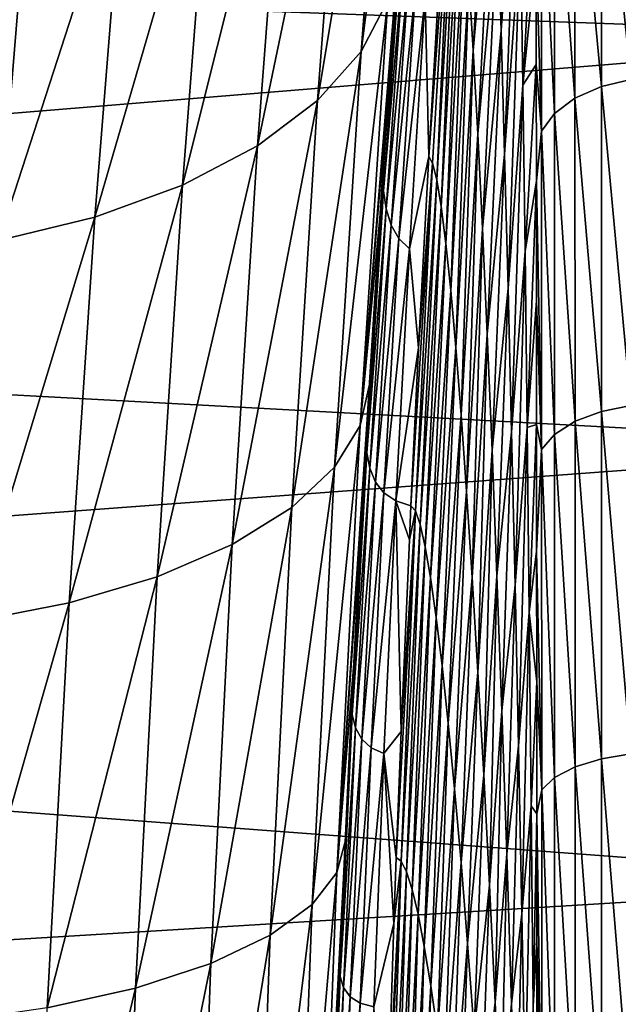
# Model space of a CAD drawing. Header units: metres. Extents: x -82 to 67, y -109 to 109.
# Tile 153 of 216: x 59.47 to 62.87, y 5.75 to 11.34. Entities that reach past the tile are written whole.
import ezdxf

# ---------------------------------------------------------------- set-up
doc = ezdxf.new("R2010")
doc.units = ezdxf.units.M
doc.layers.add('solid_21_382_010_XXX', color=7, linetype='CONTINUOUS')

msp = doc.modelspace()

# ---------------------------------------------------------------- linework, layer by layer
at = {"layer": 'solid_21_382_010_XXX'}
for points in [[(61.409832, 11.160339, -68.822342), (61.579132, 13.376836, -67.312866), (61.736725, 13.714291, -67.779297)], [(61.561279, 11.449682, -69.3265), (61.409832, 11.160339, -68.822342), (61.736725, 13.714291, -67.779297)], [(47.04525, 11.891425, -28.996847), (64.780266, 11.246167, -28.534405), (64.782097, 13.385113, -30.210318)], [(61.163223, 10.881344, -68.323868), (61.328053, 13.051493, -66.851952), (61.579132, 13.376836, -67.312866)], [(61.409832, 11.160339, -68.822342), (61.163223, 10.881344, -68.323868), (61.579132, 13.376836, -67.312866)], [(62.291557, 13.405113, -116.745895), (62.20496, 11.280095, -116.870979), (62.185287, 11.920004, -115.649246)], [(62.291557, 13.405113, -116.745895), (62.303757, 12.662829, -117.956505), (62.20496, 11.280095, -116.870979)], [(60.822304, 10.624499, -67.850998), (60.984821, 12.751748, -66.41465), (61.328053, 13.051493, -66.851952)], [(61.163223, 10.881344, -68.323868), (60.822304, 10.624499, -67.850998), (61.328053, 13.051493, -66.851952)], [(62.14732, 12.999464, -113.093758), (62.046139, 11.165317, -112.507179), (62.021091, 11.569238, -111.142616)], [(62.14732, 12.999464, -113.093758), (62.166023, 12.494209, -114.388016), (62.046139, 11.165317, -112.507179)], [(60.39539, 10.40102, -67.423561), (60.557968, 12.490375, -66.018906), (60.984821, 12.751748, -66.41465)], [(60.822304, 10.624499, -67.850998), (60.39539, 10.40102, -67.423561), (60.984821, 12.751748, -66.41465)], [(62.774776, 12.656363, -121.230652), (62.942364, 12.700184, -121.275795), (62.942379, 11.000178, -122.746246)], [(62.303757, 12.662829, -117.956505), (62.224899, 10.577731, -118.046715), (62.20496, 11.280095, -116.870979)], [(62.303757, 12.662829, -117.956505), (62.316093, 11.849728, -119.112518), (62.224899, 10.577731, -118.046715)], [(62.624008, 12.581458, -121.153343), (62.774776, 12.656363, -121.230652), (62.774933, 10.961378, -122.696259)], [(62.774933, 10.961378, -122.696259), (62.774776, 12.656363, -121.230652), (62.942379, 11.000178, -122.746246)], [(62.506771, 12.481716, -121.050308), (62.624008, 12.581458, -121.153343), (62.624401, 10.895243, -122.610901)], [(62.624401, 10.895243, -122.610901), (62.624008, 12.581458, -121.153343), (62.774933, 10.961378, -122.696259)], [(59.897823, 10.220036, -67.058777), (60.062729, 12.277752, -65.680229), (60.557968, 12.490375, -66.018906)], [(60.39539, 10.40102, -67.423561), (59.897823, 10.220036, -67.058777), (60.557968, 12.490375, -66.018906)], [(61.93277, 12.480927, -105.592278), (61.794212, 10.56422, -103.534279), (61.858543, 11.660259, -103.901665)], [(61.93277, 12.480927, -105.592278), (61.816216, 10.525971, -104.840004), (61.794212, 10.56422, -103.534279)], [(61.93277, 12.480927, -105.592278), (61.839787, 10.431073, -106.161331), (61.816216, 10.525971, -104.840004)], [(61.93277, 12.480927, -105.592278), (61.952908, 12.358556, -106.978867), (61.839787, 10.431073, -106.161331)], [(62.166023, 12.494209, -114.388016), (62.07214, 10.692821, -113.847824), (62.046139, 11.165317, -112.507179)], [(62.166023, 12.494209, -114.388016), (62.185287, 11.920004, -115.649246), (62.07214, 10.692821, -113.847824)], [(62.507481, 10.807293, -122.497299), (62.433075, 12.368336, -120.933121), (62.506771, 12.481716, -121.050308)], [(62.507481, 10.807293, -122.497299), (62.506771, 12.481716, -121.050308), (62.624401, 10.895243, -122.610901)], [(61.952908, 12.358556, -106.978867), (61.864853, 10.279212, -107.49189), (61.839787, 10.431073, -106.161331)], [(61.952908, 12.358556, -106.978867), (61.974396, 12.165855, -108.371056), (61.864853, 10.279212, -107.49189)], [(62.433075, 12.368336, -120.933121), (62.434147, 10.707401, -122.368217), (62.404243, 11.725559, -121.307472)], [(62.507481, 10.807293, -122.497299), (62.434147, 10.707401, -122.368217), (62.433075, 12.368336, -120.933121)], [(62.40366, 12.34003, -120.732315), (62.328472, 10.969539, -120.207344), (62.316093, 11.849728, -119.112518)], [(62.40366, 12.34003, -120.732315), (62.404243, 11.725559, -121.307472), (62.328472, 10.969539, -120.207344)], [(59.350212, 10.087381, -66.768951), (59.519276, 12.120537, -65.40976), (60.062729, 12.277752, -65.680229)], [(59.897823, 10.220036, -67.058777), (59.350212, 10.087381, -66.768951), (60.062729, 12.277752, -65.680229)], [(61.974396, 12.165855, -108.371056), (61.891331, 10.070065, -108.82531), (61.864853, 10.279212, -107.49189)], [(61.974396, 12.165855, -108.371056), (61.99715, 11.902768, -109.761436), (61.891331, 10.070065, -108.82531)], [(58.775681, 10.00502, -66.560226), (58.950104, 12.021015, -65.213074), (59.519276, 12.120537, -65.40976)], [(59.350212, 10.087381, -66.768951), (58.775681, 10.00502, -66.560226), (59.519276, 12.120537, -65.40976)], [(61.641689, 11.980124, -73.879532), (61.534321, 10.480576, -73.95858), (61.624016, 11.748688, -69.811584)], [(61.643402, 11.855192, -78.761269), (61.534321, 10.480576, -73.95858), (61.641689, 11.980124, -73.879532)], [(62.185287, 11.920004, -115.649246), (62.0989, 10.154978, -115.157333), (62.07214, 10.692821, -113.847824)], [(62.185287, 11.920004, -115.649246), (62.20496, 11.280095, -116.870979), (62.0989, 10.154978, -115.157333)], [(47.04525, 11.891425, -28.996847), (47.667767, 9.845784, -27.64216), (64.780266, 11.246167, -28.534405)], [(61.536301, 10.368702, -78.744698), (61.534321, 10.480576, -73.95858), (61.643402, 11.855192, -78.761269)], [(61.536301, 10.368702, -78.744698), (61.643402, 11.855192, -78.761269), (61.656822, 11.739789, -83.656097)], [(61.99715, 11.902768, -109.761436), (61.919144, 9.803313, -110.15522), (61.891331, 10.070065, -108.82531)], [(61.99715, 11.902768, -109.761436), (62.021091, 11.569238, -111.142616), (61.919144, 9.803313, -110.15522)], [(62.316093, 11.849728, -119.112518), (62.244961, 9.816162, -119.169975), (62.224899, 10.577731, -118.046715)], [(62.316093, 11.849728, -119.112518), (62.328472, 10.969539, -120.207344), (62.244961, 9.816162, -119.169975)], [(61.404095, 9.036632, -70.622551), (61.561279, 11.449682, -69.3265), (61.624016, 11.748688, -69.811584)], [(61.404095, 9.036632, -70.622551), (61.624016, 11.748688, -69.811584), (61.585934, 11.218217, -70.126686)], [(61.534321, 10.480576, -73.95858), (61.585934, 11.218217, -70.126686), (61.624016, 11.748688, -69.811584)], [(61.536301, 10.368702, -78.744698), (61.656822, 11.739789, -83.656097), (61.551647, 10.26686, -83.544617)], [(61.551647, 10.26686, -83.544617), (61.656822, 11.739789, -83.656097), (61.68222, 11.632777, -88.587563)], [(62.404243, 11.725559, -121.307472), (62.404808, 11.086641, -121.856567), (62.328472, 10.969539, -120.207344)], [(62.434147, 10.707401, -122.368217), (62.404808, 11.086641, -121.856567), (62.404243, 11.725559, -121.307472)], [(61.551647, 10.26686, -83.544617), (61.68222, 11.632777, -88.587563), (61.580734, 10.174676, -88.383385)], [(61.580734, 10.174676, -88.383385), (61.68222, 11.632777, -88.587563), (61.72057, 11.540323, -93.579338)], [(61.773613, 11.464519, -98.657402), (61.858543, 11.660259, -103.901665), (61.794212, 10.56422, -103.534279)], [(61.580734, 10.174676, -88.383385), (61.72057, 11.540323, -93.579338), (61.624542, 10.09828, -93.286034)], [(61.624542, 10.09828, -93.286034), (61.72057, 11.540323, -93.579338), (61.773613, 11.464519, -98.657402)], [(62.021091, 11.569238, -111.142616), (61.948204, 9.478667, -111.475235), (61.919144, 9.803313, -110.15522)], [(62.021091, 11.569238, -111.142616), (62.046139, 11.165317, -112.507179), (61.948204, 9.478667, -111.475235)], [(61.624542, 10.09828, -93.286034), (61.773613, 11.464519, -98.657402), (61.684826, 10.039353, -98.279755)], [(61.684826, 10.039353, -98.279755), (61.773613, 11.464519, -98.657402), (61.794212, 10.56422, -103.534279)], [(61.258804, 8.799313, -70.085991), (61.409832, 11.160339, -68.822342), (61.561279, 11.449682, -69.3265)], [(61.404095, 9.036632, -70.622551), (61.258804, 8.799313, -70.085991), (61.561279, 11.449682, -69.3265)], [(47.667767, 9.845784, -27.64216), (64.778877, 8.920679, -27.128502), (64.780266, 11.246167, -28.534405)], [(62.20496, 11.280095, -116.870979), (62.126213, 9.555055, -116.428497), (62.0989, 10.154978, -115.157333)], [(62.20496, 11.280095, -116.870979), (62.224899, 10.577731, -118.046715), (62.126213, 9.555055, -116.428497)], [(61.520477, 10.254211, -70.658478), (61.404095, 9.036632, -70.622551), (61.585934, 11.218217, -70.126686)], [(61.534321, 10.480576, -73.95858), (61.520477, 10.254211, -70.658478), (61.585934, 11.218217, -70.126686)], [(61.016705, 8.5704, -69.555069), (61.163223, 10.881344, -68.323868), (61.409832, 11.160339, -68.822342)], [(61.258804, 8.799313, -70.085991), (61.016705, 8.5704, -69.555069), (61.409832, 11.160339, -68.822342)], [(62.046139, 11.165317, -112.507179), (61.978378, 9.09709, -112.778999), (61.948204, 9.478667, -111.475235)], [(62.046139, 11.165317, -112.507179), (62.07214, 10.692821, -113.847824), (61.978378, 9.09709, -112.778999)], [(62.404808, 11.086641, -121.856567), (62.340794, 10.026386, -121.234901), (62.328472, 10.969539, -120.207344)], [(62.404808, 11.086641, -121.856567), (62.405346, 10.425019, -122.378197), (62.340794, 10.026386, -121.234901)], [(62.434147, 10.707401, -122.368217), (62.405346, 10.425019, -122.378197), (62.404808, 11.086641, -121.856567)], [(62.328472, 10.969539, -120.207344), (62.264999, 8.998821, -120.234543), (62.244961, 9.816162, -119.169975)], [(62.328472, 10.969539, -120.207344), (62.340794, 10.026386, -121.234901), (62.264999, 8.998821, -120.234543)], [(62.624401, 10.895243, -122.610901), (62.774933, 10.961378, -122.696259), (62.775066, 9.116738, -123.967461)], [(62.774933, 10.961378, -122.696259), (62.942379, 11.000178, -122.746246), (62.942394, 9.150009, -124.02166)], [(62.775066, 9.116738, -123.967461), (62.774933, 10.961378, -122.696259), (62.942394, 9.150009, -124.02166)], [(60.678143, 8.359767, -69.051369), (60.822304, 10.624499, -67.850998), (61.163223, 10.881344, -68.323868)], [(61.016705, 8.5704, -69.555069), (60.678143, 8.359767, -69.051369), (61.163223, 10.881344, -68.323868)], [(62.507481, 10.807293, -122.497299), (62.624401, 10.895243, -122.610901), (62.624741, 9.060163, -123.875153)], [(62.624741, 9.060163, -123.875153), (62.624401, 10.895243, -122.610901), (62.775066, 9.116738, -123.967461)], [(62.508087, 8.985011, -123.752457), (62.434147, 10.707401, -122.368217), (62.507481, 10.807293, -122.497299)], [(62.508087, 8.985011, -123.752457), (62.507481, 10.807293, -122.497299), (62.624741, 9.060163, -123.875153)], [(62.07214, 10.692821, -113.847824), (62.009472, 8.661121, -114.06015), (61.978378, 9.09709, -112.778999)], [(62.07214, 10.692821, -113.847824), (62.0989, 10.154978, -115.157333), (62.009472, 8.661121, -114.06015)], [(62.434147, 10.707401, -122.368217), (62.435059, 8.899714, -123.613136), (62.405346, 10.425019, -122.378197)], [(62.508087, 8.985011, -123.752457), (62.435059, 8.899714, -123.613136), (62.434147, 10.707401, -122.368217)], [(60.251194, 8.176832, -68.596481), (60.39539, 10.40102, -67.423561), (60.822304, 10.624499, -67.850998)], [(60.678143, 8.359767, -69.051369), (60.251194, 8.176832, -68.596481), (60.822304, 10.624499, -67.850998)], [(62.224899, 10.577731, -118.046715), (62.153877, 8.896318, -117.654091), (62.126213, 9.555055, -116.428497)], [(62.224899, 10.577731, -118.046715), (62.244961, 9.816162, -119.169975), (62.153877, 8.896318, -117.654091)], [(61.684826, 10.039353, -98.279755), (61.794212, 10.56422, -103.534279), (61.73624, 9.476597, -103.203201)], [(61.816216, 10.525971, -104.840004), (61.692818, 8.58055, -102.955215), (61.73624, 9.476597, -103.203201)], [(61.816216, 10.525971, -104.840004), (61.718292, 8.551805, -104.249809), (61.692818, 8.58055, -102.955215)], [(61.816216, 10.525971, -104.840004), (61.839787, 10.431073, -106.161331), (61.718292, 8.551805, -104.249809)], [(61.816216, 10.525971, -104.840004), (61.73624, 9.476597, -103.203201), (61.794212, 10.56422, -103.534279)], [(61.534321, 10.480576, -73.95858), (61.439583, 8.980465, -74.02729), (61.520477, 10.254211, -70.658478)], [(61.536301, 10.368702, -78.744698), (61.439583, 8.980465, -74.02729), (61.534321, 10.480576, -73.95858)], [(59.751308, 8.029276, -68.209183), (59.897823, 10.220036, -67.058777), (60.39539, 10.40102, -67.423561)], [(60.251194, 8.176832, -68.596481), (59.751308, 8.029276, -68.209183), (60.39539, 10.40102, -67.423561)], [(61.839787, 10.431073, -106.161331), (61.74551, 8.474386, -105.561768), (61.718292, 8.551805, -104.249809)], [(61.839787, 10.431073, -106.161331), (61.864853, 10.279212, -107.49189), (61.74551, 8.474386, -105.561768)], [(62.405346, 10.425019, -122.378197), (62.352962, 9.02587, -122.190956), (62.340794, 10.026386, -121.234901)], [(62.405346, 10.425019, -122.378197), (62.405849, 9.743351, -122.870392), (62.352962, 9.02587, -122.190956)], [(62.435059, 8.899714, -123.613136), (62.405849, 9.743351, -122.870392), (62.405346, 10.425019, -122.378197)], [(61.441811, 8.881856, -78.7332), (61.439583, 8.980465, -74.02729), (61.536301, 10.368702, -78.744698)], [(61.441811, 8.881856, -78.7332), (61.536301, 10.368702, -78.744698), (61.551647, 10.26686, -83.544617)], [(61.520477, 10.254211, -70.658478), (61.458675, 9.269203, -71.148605), (61.404095, 9.036632, -70.622551)], [(61.439583, 8.980465, -74.02729), (61.458675, 9.269203, -71.148605), (61.520477, 10.254211, -70.658478)], [(61.441811, 8.881856, -78.7332), (61.551647, 10.26686, -83.544617), (61.458897, 8.793391, -83.453102)], [(61.458897, 8.793391, -83.453102), (61.551647, 10.26686, -83.544617), (61.580734, 10.174676, -88.383385)], [(61.864853, 10.279212, -107.49189), (61.77441, 8.348088, -106.88517), (61.74551, 8.474386, -105.561768)], [(61.864853, 10.279212, -107.49189), (61.891331, 10.070065, -108.82531), (61.77441, 8.348088, -106.88517)], [(59.199512, 7.922002, -67.902924), (59.350212, 10.087381, -66.768951), (59.897823, 10.220036, -67.058777)], [(59.751308, 8.029276, -68.209183), (59.199512, 7.922002, -67.902924), (59.897823, 10.220036, -67.058777)], [(61.458897, 8.793391, -83.453102), (61.580734, 10.174676, -88.383385), (61.491302, 8.7153, -88.212471)], [(61.491302, 8.7153, -88.212471), (61.580734, 10.174676, -88.383385), (61.624542, 10.09828, -93.286034)], [(62.0989, 10.154978, -115.157333), (62.041271, 8.173401, -115.312325), (62.009472, 8.661121, -114.06015)], [(62.0989, 10.154978, -115.157333), (62.126213, 9.555055, -116.428497), (62.041271, 8.173401, -115.312325)], [(61.491302, 8.7153, -88.212471), (61.624542, 10.09828, -93.286034), (61.53997, 8.653516, -93.03672)], [(61.53997, 8.653516, -93.03672), (61.624542, 10.09828, -93.286034), (61.684826, 10.039353, -98.279755)], [(61.891331, 10.070065, -108.82531), (61.804905, 8.172394, -108.213997), (61.77441, 8.348088, -106.88517)], [(61.891331, 10.070065, -108.82531), (61.919144, 9.803313, -110.15522), (61.804905, 8.172394, -108.213997)], [(61.53997, 8.653516, -93.03672), (61.684826, 10.039353, -98.279755), (61.606628, 8.609353, -97.953224)], [(61.606628, 8.609353, -97.953224), (61.684826, 10.039353, -98.279755), (61.73624, 9.476597, -103.203201)], [(62.340794, 10.026386, -121.234901), (62.284882, 8.130545, -121.236107), (62.264999, 8.998821, -120.234543)], [(62.340794, 10.026386, -121.234901), (62.352962, 9.02587, -122.190956), (62.284882, 8.130545, -121.236107)], [(47.667767, 9.845784, -27.64216), (48.179611, 7.691308, -26.530161), (64.778877, 8.920679, -27.128502)], [(61.919144, 9.803313, -110.15522), (61.836903, 7.946788, -109.542252), (61.804905, 8.172394, -108.213997)], [(61.919144, 9.803313, -110.15522), (61.948204, 9.478667, -111.475235), (61.836903, 7.946788, -109.542252)], [(62.244961, 9.816162, -119.169975), (62.181694, 8.182039, -118.826904), (62.153877, 8.896318, -117.654091)], [(62.244961, 9.816162, -119.169975), (62.264999, 8.998821, -120.234543), (62.181694, 8.182039, -118.826904)], [(62.405849, 9.743351, -122.870392), (62.406303, 9.042965, -123.332321), (62.352962, 9.02587, -122.190956)], [(62.435059, 8.899714, -123.613136), (62.406303, 9.042965, -123.332321), (62.405849, 9.743351, -122.870392)], [(62.126213, 9.555055, -116.428497), (62.073582, 7.636571, -116.529182), (62.041271, 8.173401, -115.312325)], [(62.126213, 9.555055, -116.428497), (62.153877, 8.896318, -117.654091), (62.073582, 7.636571, -116.529182)], [(61.606628, 8.609353, -97.953224), (61.73624, 9.476597, -103.203201), (61.692818, 8.58055, -102.955215)], [(61.948204, 9.478667, -111.475235), (61.870323, 7.670807, -110.863907), (61.836903, 7.946788, -109.542252)], [(61.948204, 9.478667, -111.475235), (61.978378, 9.09709, -112.778999), (61.870323, 7.670807, -110.863907)], [(61.271999, 6.498631, -71.644875), (61.404095, 9.036632, -70.622551), (61.458675, 9.269203, -71.148605)], [(61.271999, 6.498631, -71.644875), (61.458675, 9.269203, -71.148605), (61.429413, 8.771344, -71.376137)], [(61.439583, 8.980465, -74.02729), (61.429413, 8.771344, -71.376137), (61.458675, 9.269203, -71.148605)], [(62.624741, 9.060163, -123.875153), (62.775066, 9.116738, -123.967461), (62.775177, 7.144543, -125.030106)], [(62.775066, 9.116738, -123.967461), (62.942394, 9.150009, -124.02166), (62.942406, 7.171782, -125.087852)], [(62.775177, 7.144543, -125.030106), (62.775066, 9.116738, -123.967461), (62.942406, 7.171782, -125.087852)], [(61.978378, 9.09709, -112.778999), (61.905018, 7.345312, -112.17292), (61.870323, 7.670807, -110.863907)], [(61.978378, 9.09709, -112.778999), (62.009472, 8.661121, -114.06015), (61.905018, 7.345312, -112.17292)], [(62.508087, 8.985011, -123.752457), (62.624741, 9.060163, -123.875153), (62.625015, 7.098313, -124.931953)], [(62.625015, 7.098313, -124.931953), (62.624741, 9.060163, -123.875153), (62.775177, 7.144543, -125.030106)], [(61.131596, 6.317234, -71.082558), (61.258804, 8.799313, -70.085991), (61.404095, 9.036632, -70.622551)], [(61.271999, 6.498631, -71.644875), (61.131596, 6.317234, -71.082558), (61.404095, 9.036632, -70.622551)], [(62.352962, 9.02587, -122.190956), (62.30447, 7.216796, -122.171227), (62.284882, 8.130545, -121.236107)], [(62.352962, 9.02587, -122.190956), (62.364899, 7.973938, -123.071739), (62.30447, 7.216796, -122.171227)], [(62.406303, 9.042965, -123.332321), (62.364899, 7.973938, -123.071739), (62.352962, 9.02587, -122.190956)], [(62.406303, 9.042965, -123.332321), (62.406712, 8.322291, -123.764908), (62.364899, 7.973938, -123.071739)], [(62.435059, 8.899714, -123.613136), (62.406712, 8.322291, -123.764908), (62.406303, 9.042965, -123.332321)], [(61.439583, 8.980465, -74.02729), (61.357483, 7.479793, -74.085655), (61.429413, 8.771344, -71.376137)], [(61.441811, 8.881856, -78.7332), (61.357483, 7.479793, -74.085655), (61.439583, 8.980465, -74.02729)], [(62.264999, 8.998821, -120.234543), (62.209461, 7.416144, -119.940681), (62.181694, 8.182039, -118.826904)], [(62.264999, 8.998821, -120.234543), (62.284882, 8.130545, -121.236107), (62.209461, 7.416144, -119.940681)], [(62.508583, 7.036958, -124.801605), (62.435059, 8.899714, -123.613136), (62.508087, 8.985011, -123.752457)], [(62.508583, 7.036958, -124.801605), (62.508087, 8.985011, -123.752457), (62.625015, 7.098313, -124.931953)], [(48.179611, 7.691308, -26.530161), (64.777962, 6.442694, -26.013212), (64.778877, 8.920679, -27.128502)], [(62.153877, 8.896318, -117.654091), (62.10619, 7.053272, -117.704353), (62.073582, 7.636571, -116.529182)], [(62.153877, 8.896318, -117.654091), (62.181694, 8.182039, -118.826904), (62.10619, 7.053272, -117.704353)], [(62.435059, 8.899714, -123.613136), (62.435806, 6.96736, -124.653694), (62.406712, 8.322291, -123.764908)], [(62.508583, 7.036958, -124.801605), (62.435806, 6.96736, -124.653694), (62.435059, 8.899714, -123.613136)], [(61.359928, 7.394655, -78.726791), (61.357483, 7.479793, -74.085655), (61.441811, 8.881856, -78.7332)], [(61.359928, 7.394655, -78.726791), (61.441811, 8.881856, -78.7332), (61.458897, 8.793391, -83.453102)], [(60.893089, 6.142236, -70.525887), (61.016705, 8.5704, -69.555069), (61.258804, 8.799313, -70.085991)], [(61.131596, 6.317234, -71.082558), (60.893089, 6.142236, -70.525887), (61.258804, 8.799313, -70.085991)], [(61.359928, 7.394655, -78.726791), (61.458897, 8.793391, -83.453102), (61.378574, 7.319383, -83.381546)], [(61.378574, 7.319383, -83.381546), (61.458897, 8.793391, -83.453102), (61.491302, 8.7153, -88.212471)], [(61.372559, 7.730276, -71.809906), (61.271999, 6.498631, -71.644875), (61.429413, 8.771344, -71.376137)], [(61.357483, 7.479793, -74.085655), (61.372559, 7.730276, -71.809906), (61.429413, 8.771344, -71.376137)], [(61.378574, 7.319383, -83.381546), (61.491302, 8.7153, -88.212471), (61.413918, 7.254649, -88.074821)], [(61.413918, 7.254649, -88.074821), (61.491302, 8.7153, -88.212471), (61.53997, 8.653516, -93.03672)], [(61.413918, 7.254649, -88.074821), (61.53997, 8.653516, -93.03672), (61.466854, 7.206031, -92.831398)], [(61.466854, 7.206031, -92.831398), (61.53997, 8.653516, -93.03672), (61.606628, 8.609353, -97.953224)], [(62.009472, 8.661121, -114.06015), (61.940765, 6.97259, -113.463181), (61.905018, 7.345312, -112.17292)], [(62.009472, 8.661121, -114.06015), (62.041271, 8.173401, -115.312325), (61.940765, 6.97259, -113.463181)], [(60.556419, 5.981301, -69.997787), (60.678143, 8.359767, -69.051369), (61.016705, 8.5704, -69.555069)], [(60.893089, 6.142236, -70.525887), (60.556419, 5.981301, -69.997787), (61.016705, 8.5704, -69.555069)], [(61.466854, 7.206031, -92.831398), (61.606628, 8.609353, -97.953224), (61.539021, 7.174519, -97.677818)], [(61.539021, 7.174519, -97.677818), (61.606628, 8.609353, -97.953224), (61.637417, 7.298319, -102.638817)], [(61.606628, 8.609353, -97.953224), (61.683971, 8.387463, -102.904686), (61.637417, 7.298319, -102.638817)], [(61.606628, 8.609353, -97.953224), (61.692818, 8.58055, -102.955215), (61.683971, 8.387463, -102.904686)], [(61.718292, 8.551805, -104.249809), (61.683971, 8.387463, -102.904686), (61.692818, 8.58055, -102.955215)], [(61.718292, 8.551805, -104.249809), (61.609905, 6.582552, -102.481674), (61.637417, 7.298319, -102.638817)], [(61.718292, 8.551805, -104.249809), (61.638065, 6.56212, -103.759483), (61.609905, 6.582552, -102.481674)], [(61.718292, 8.551805, -104.249809), (61.637417, 7.298319, -102.638817), (61.683971, 8.387463, -102.904686)], [(61.718292, 8.551805, -104.249809), (61.74551, 8.474386, -105.561768), (61.638065, 6.56212, -103.759483)], [(61.74551, 8.474386, -105.561768), (61.668083, 6.501937, -105.054764), (61.638065, 6.56212, -103.759483)], [(61.74551, 8.474386, -105.561768), (61.77441, 8.348088, -106.88517), (61.668083, 6.501937, -105.054764)], [(60.129459, 5.841762, -69.521309), (60.251194, 8.176832, -68.596481), (60.678143, 8.359767, -69.051369)], [(60.556419, 5.981301, -69.997787), (60.129459, 5.841762, -69.521309), (60.678143, 8.359767, -69.051369)], [(61.77441, 8.348088, -106.88517), (61.699883, 6.401751, -106.362259), (61.668083, 6.501937, -105.054764)], [(61.77441, 8.348088, -106.88517), (61.804905, 8.172394, -108.213997), (61.699883, 6.401751, -106.362259)], [(62.406712, 8.322291, -123.764908), (62.407082, 7.581468, -124.167969), (62.364899, 7.973938, -123.071739)], [(62.435806, 6.96736, -124.653694), (62.407082, 7.581468, -124.167969), (62.406712, 8.322291, -123.764908)], [(59.627731, 5.729603, -69.116486), (59.751308, 8.029276, -68.209183), (60.251194, 8.176832, -68.596481)], [(60.129459, 5.841762, -69.521309), (59.627731, 5.729603, -69.116486), (60.251194, 8.176832, -68.596481)], [(61.804905, 8.172394, -108.213997), (61.733383, 6.260942, -107.67662), (61.699883, 6.401751, -106.362259)], [(61.804905, 8.172394, -108.213997), (61.836903, 7.946788, -109.542252), (61.733383, 6.260942, -107.67662)], [(62.041271, 8.173401, -115.312325), (61.977356, 6.555, -114.728577), (61.940765, 6.97259, -113.463181)], [(62.041271, 8.173401, -115.312325), (62.073582, 7.636571, -116.529182), (61.977356, 6.555, -114.728577)], [(62.181694, 8.182039, -118.826904), (62.138893, 6.426351, -118.831802), (62.10619, 7.053272, -117.704353)], [(62.181694, 8.182039, -118.826904), (62.209461, 7.416144, -119.940681), (62.138893, 6.426351, -118.831802)], [(62.284882, 8.130545, -121.236107), (62.237003, 6.604166, -120.991493), (62.209461, 7.416144, -119.940681)], [(62.284882, 8.130545, -121.236107), (62.30447, 7.216796, -122.171227), (62.237003, 6.604166, -120.991493)], [(59.07259, 5.64864, -68.797684), (59.199512, 7.922002, -67.902924), (59.751308, 8.029276, -68.209183)], [(59.627731, 5.729603, -69.116486), (59.07259, 5.64864, -68.797684), (59.751308, 8.029276, -68.209183)], [(61.836903, 7.946788, -109.542252), (61.768505, 6.078896, -108.9925), (61.733383, 6.260942, -107.67662)], [(61.836903, 7.946788, -109.542252), (61.870323, 7.670807, -110.863907), (61.768505, 6.078896, -108.9925)], [(62.364899, 7.973938, -123.071739), (62.323639, 6.263045, -123.036484), (62.30447, 7.216796, -122.171227)], [(62.364899, 7.973938, -123.071739), (62.376507, 6.87654, -123.873459), (62.323639, 6.263045, -123.036484)], [(62.407082, 7.581468, -124.167969), (62.376507, 6.87654, -123.873459), (62.364899, 7.973938, -123.071739)], [(61.372559, 7.730276, -71.809906), (61.321156, 6.679121, -72.193581), (61.271999, 6.498631, -71.644875)], [(61.357483, 7.479793, -74.085655), (61.321156, 6.679121, -72.193581), (61.372559, 7.730276, -71.809906)], [(48.179611, 7.691308, -26.530161), (48.578735, 5.455837, -25.66497), (64.777962, 6.442694, -26.013212)], [(61.870323, 7.670807, -110.863907), (61.805157, 5.855053, -110.304543), (61.768505, 6.078896, -108.9925)], [(61.870323, 7.670807, -110.863907), (61.905018, 7.345312, -112.17292), (61.805157, 5.855053, -110.304543)], [(62.073582, 7.636571, -116.529182), (62.014568, 6.094897, -115.963005), (61.977356, 6.555, -114.728577)], [(62.073582, 7.636571, -116.529182), (62.10619, 7.053272, -117.704353), (62.014568, 6.094897, -115.963005)], [(62.407082, 7.581468, -124.167969), (62.407421, 6.831832, -124.535881), (62.376507, 6.87654, -123.873459)], [(62.435806, 6.96736, -124.653694), (62.407421, 6.831832, -124.535881), (62.407082, 7.581468, -124.167969)], [(61.357483, 7.479793, -74.085655), (61.288017, 5.97856, -74.133682), (61.321156, 6.679121, -72.193581)], [(61.359928, 7.394655, -78.726791), (61.288017, 5.97856, -74.133682), (61.357483, 7.479793, -74.085655)], [(61.290657, 5.907099, -78.725464), (61.288017, 5.97856, -74.133682), (61.359928, 7.394655, -78.726791)], [(61.290657, 5.907099, -78.725464), (61.359928, 7.394655, -78.726791), (61.378574, 7.319383, -83.381546)], [(62.209461, 7.416144, -119.940681), (62.171509, 5.760072, -119.907623), (62.138893, 6.426351, -118.831802)], [(62.209461, 7.416144, -119.940681), (62.237003, 6.604166, -120.991493), (62.171509, 5.760072, -119.907623)], [(61.905018, 7.345312, -112.17292), (61.843193, 5.590137, -111.607323), (61.805157, 5.855053, -110.304543)], [(61.905018, 7.345312, -112.17292), (61.940765, 6.97259, -113.463181), (61.843193, 5.590137, -111.607323)], [(61.290657, 5.907099, -78.725464), (61.378574, 7.319383, -83.381546), (61.310677, 5.844833, -83.329956)], [(61.310677, 5.844833, -83.329956), (61.378574, 7.319383, -83.381546), (61.413918, 7.254649, -88.074821)], [(61.539021, 7.174519, -97.677818), (61.637417, 7.298319, -102.638817), (61.609905, 6.582552, -102.481674)], [(61.310677, 5.844833, -83.329956), (61.413918, 7.254649, -88.074821), (61.348591, 5.792724, -87.970444)], [(61.348591, 5.792724, -87.970444), (61.413918, 7.254649, -88.074821), (61.466854, 7.206031, -92.831398)], [(62.30447, 7.216796, -122.171227), (62.26413, 5.751874, -121.975769), (62.237003, 6.604166, -120.991493)], [(62.30447, 7.216796, -122.171227), (62.323639, 6.263045, -123.036484), (62.26413, 5.751874, -121.975769)], [(61.348591, 5.792724, -87.970444), (61.466854, 7.206031, -92.831398), (61.405201, 5.755825, -92.670082)], [(61.405201, 5.755825, -92.670082), (61.466854, 7.206031, -92.831398), (61.539021, 7.174519, -97.677818)], [(61.405201, 5.755825, -92.670082), (61.539021, 7.174519, -97.677818), (61.482006, 5.734849, -97.453529)], [(61.482006, 5.734849, -97.453529), (61.539021, 7.174519, -97.677818), (61.596478, 6.20815, -102.404999)], [(61.539021, 7.174519, -97.677818), (61.609905, 6.582552, -102.481674), (61.596478, 6.20815, -102.404999)], [(62.775177, 7.144543, -125.030106), (62.942406, 7.171782, -125.087852), (62.94241, 5.087919, -125.930305)], [(62.625015, 7.098313, -124.931953), (62.775177, 7.144543, -125.030106), (62.775249, 5.067181, -125.869705)], [(62.775249, 5.067181, -125.869705), (62.775177, 7.144543, -125.030106), (62.94241, 5.087919, -125.930305)], [(62.10619, 7.053272, -117.704353), (62.052185, 5.59464, -117.160362), (62.014568, 6.094897, -115.963005)], [(62.10619, 7.053272, -117.704353), (62.138893, 6.426351, -118.831802), (62.052185, 5.59464, -117.160362)], [(62.508583, 7.036958, -124.801605), (62.625015, 7.098313, -124.931953), (62.625214, 5.032035, -125.766884)], [(62.625214, 5.032035, -125.766884), (62.625015, 7.098313, -124.931953), (62.775249, 5.067181, -125.869705)], [(62.508949, 4.98542, -125.630432), (62.435806, 6.96736, -124.653694), (62.508583, 7.036958, -124.801605)], [(62.508949, 4.98542, -125.630432), (62.508583, 7.036958, -124.801605), (62.625214, 5.032035, -125.766884)], [(61.940765, 6.97259, -113.463181), (61.882401, 5.286098, -112.895317), (61.843193, 5.590137, -111.607323)], [(61.940765, 6.97259, -113.463181), (61.977356, 6.555, -114.728577), (61.882401, 5.286098, -112.895317)], [(62.435806, 6.96736, -124.653694), (62.436359, 4.932565, -125.475647), (62.407421, 6.831832, -124.535881)], [(62.508949, 4.98542, -125.630432), (62.436359, 4.932565, -125.475647), (62.435806, 6.96736, -124.653694)], [(62.376507, 6.87654, -123.873459), (62.342255, 5.274761, -123.828438), (62.323639, 6.263045, -123.036484)], [(62.376507, 6.87654, -123.873459), (62.387699, 5.739624, -124.592339), (62.342255, 5.274761, -123.828438)], [(62.407421, 6.831832, -124.535881), (62.387699, 5.739624, -124.592339), (62.376507, 6.87654, -123.873459)], [(62.407421, 6.831832, -124.535881), (62.407688, 6.113016, -124.852562), (62.387699, 5.739624, -124.592339)], [(62.436359, 4.932565, -125.475647), (62.407688, 6.113016, -124.852562), (62.407421, 6.831832, -124.535881)], [(61.172539, 3.86638, -72.383919), (61.271999, 6.498631, -71.644875), (61.321156, 6.679121, -72.193581)], [(61.172539, 3.86638, -72.383919), (61.321156, 6.679121, -72.193581), (61.302734, 6.268708, -72.329384)], [(61.288017, 5.97856, -74.133682), (61.302734, 6.268708, -72.329384), (61.321156, 6.679121, -72.193581)], [(62.237003, 6.604166, -120.991493), (62.203846, 5.059302, -120.928825), (62.171509, 5.760072, -119.907623)], [(62.237003, 6.604166, -120.991493), (62.26413, 5.751874, -121.975769), (62.203846, 5.059302, -120.928825)], [(61.638065, 6.56212, -103.759483), (61.545464, 4.570367, -102.113647), (61.561069, 5.116021, -102.202789)], [(61.638065, 6.56212, -103.759483), (61.575531, 4.556734, -103.370552), (61.545464, 4.570367, -102.113647)], [(61.638065, 6.56212, -103.759483), (61.561069, 5.116021, -102.202789), (61.596478, 6.20815, -102.404999)], [(61.638065, 6.56212, -103.759483), (61.668083, 6.501937, -105.054764), (61.575531, 4.556734, -103.370552)], [(61.638065, 6.56212, -103.759483), (61.596478, 6.20815, -102.404999), (61.609905, 6.582552, -102.481674)], [(61.977356, 6.555, -114.728577), (61.922573, 4.944931, -114.163002), (61.882401, 5.286098, -112.895317)], [(61.977356, 6.555, -114.728577), (62.014568, 6.094897, -115.963005), (61.922573, 4.944931, -114.163002)], [(61.035877, 3.74387, -71.802742), (61.131596, 6.317234, -71.082558), (61.271999, 6.498631, -71.644875)], [(61.172539, 3.86638, -72.383919), (61.035877, 3.74387, -71.802742), (61.271999, 6.498631, -71.644875)], [(61.668083, 6.501937, -105.054764), (61.607479, 4.513128, -104.643333), (61.575531, 4.556734, -103.370552)], [(61.668083, 6.501937, -105.054764), (61.699883, 6.401751, -106.362259), (61.607479, 4.513128, -104.643333)], [(48.578735, 5.455837, -25.66497), (64.777504, 3.848199, -25.204754), (64.777962, 6.442694, -26.013212)], [(61.699883, 6.401751, -106.362259), (61.641235, 4.438968, -105.927582), (61.607479, 4.513128, -104.643333)], [(61.699883, 6.401751, -106.362259), (61.733383, 6.260942, -107.67662), (61.641235, 4.438968, -105.927582)], [(62.138893, 6.426351, -118.831802), (62.089993, 5.05689, -118.31501), (62.052185, 5.59464, -117.160362)], [(62.138893, 6.426351, -118.831802), (62.171509, 5.760072, -119.907623), (62.089993, 5.05689, -118.31501)], [(60.800144, 3.625664, -71.227196), (60.893089, 6.142236, -70.525887), (61.131596, 6.317234, -71.082558)], [(61.035877, 3.74387, -71.802742), (60.800144, 3.625664, -71.227196), (61.131596, 6.317234, -71.082558)], [(61.256935, 5.14159, -72.663994), (61.172539, 3.86638, -72.383919), (61.302734, 6.268708, -72.329384)], [(61.288017, 5.97856, -74.133682), (61.256935, 5.14159, -72.663994), (61.302734, 6.268708, -72.329384)], [(62.323639, 6.263045, -123.036484), (62.290661, 4.86504, -122.889908), (62.26413, 5.751874, -121.975769)], [(62.323639, 6.263045, -123.036484), (62.342255, 5.274761, -123.828438), (62.290661, 4.86504, -122.889908)], [(61.482006, 5.734849, -97.453529), (61.596478, 6.20815, -102.404999), (61.561069, 5.116021, -102.202789)], [(61.733383, 6.260942, -107.67662), (61.676727, 4.333633, -107.21891), (61.641235, 4.438968, -105.927582)], [(61.733383, 6.260942, -107.67662), (61.768505, 6.078896, -108.9925), (61.676727, 4.333633, -107.21891)], [(60.464947, 3.516999, -70.681229), (60.556419, 5.981301, -69.997787), (60.893089, 6.142236, -70.525887)], [(60.800144, 3.625664, -71.227196), (60.464947, 3.516999, -70.681229), (60.893089, 6.142236, -70.525887)], [(62.014568, 6.094897, -115.963005), (61.963493, 4.568635, -115.404877), (61.922573, 4.944931, -114.163002)], [(62.014568, 6.094897, -115.963005), (62.052185, 5.59464, -117.160362), (61.963493, 4.568635, -115.404877)], [(62.407688, 6.113016, -124.852562), (62.407936, 5.45703, -125.113068), (62.387699, 5.739624, -124.592339)], [(62.436359, 4.932565, -125.475647), (62.407936, 5.45703, -125.113068), (62.407688, 6.113016, -124.852562)], [(61.768505, 6.078896, -108.9925), (61.713882, 4.196503, -108.512901), (61.676727, 4.333633, -107.21891)], [(61.768505, 6.078896, -108.9925), (61.805157, 5.855053, -110.304543), (61.713882, 4.196503, -108.512901)], [(60.037994, 3.422895, -70.188957), (60.129459, 5.841762, -69.521309), (60.556419, 5.981301, -69.997787)], [(60.464947, 3.516999, -70.681229), (60.037994, 3.422895, -70.188957), (60.556419, 5.981301, -69.997787)], [(61.288017, 5.97856, -74.133682), (61.231186, 4.476767, -74.171371), (61.256935, 5.14159, -72.663994)], [(61.290657, 5.907099, -78.725464), (61.231186, 4.476767, -74.171371), (61.288017, 5.97856, -74.133682)], [(61.233994, 4.419187, -78.729218), (61.231186, 4.476767, -74.171371), (61.290657, 5.907099, -78.725464)], [(61.233994, 4.419187, -78.729218), (61.290657, 5.907099, -78.725464), (61.310677, 5.844833, -83.329956)], [(59.534863, 3.347455, -69.771408), (59.627731, 5.729603, -69.116486), (60.129459, 5.841762, -69.521309)], [(60.037994, 3.422895, -70.188957), (59.534863, 3.347455, -69.771408), (60.129459, 5.841762, -69.521309)], [(61.233994, 4.419187, -78.729218), (61.310677, 5.844833, -83.329956), (61.255211, 4.369744, -83.298317)], [(61.255211, 4.369744, -83.298317), (61.310677, 5.844833, -83.329956), (61.348591, 5.792724, -87.970444)], [(61.805157, 5.855053, -110.304543), (61.752617, 4.027019, -109.805161), (61.713882, 4.196503, -108.512901)], [(61.805157, 5.855053, -110.304543), (61.843193, 5.590137, -111.607323), (61.752617, 4.027019, -109.805161)], [(61.255211, 4.369744, -83.298317), (61.348591, 5.792724, -87.970444), (61.295311, 4.329525, -87.899323)], [(61.295311, 4.329525, -87.899323), (61.348591, 5.792724, -87.970444), (61.405201, 5.755825, -92.670082)], [(62.171509, 5.760072, -119.907623), (62.127792, 4.485737, -119.423538), (62.089993, 5.05689, -118.31501)], [(62.171509, 5.760072, -119.907623), (62.203846, 5.059302, -120.928825), (62.127792, 4.485737, -119.423538)], [(61.295311, 4.329525, -87.899323), (61.405201, 5.755825, -92.670082), (61.355, 4.302899, -92.55275)], [(61.355, 4.302899, -92.55275), (61.405201, 5.755825, -92.670082), (61.482006, 5.734849, -97.453529)], [(62.26413, 5.751874, -121.975769), (62.235722, 4.328906, -121.892403), (62.203846, 5.059302, -120.928825)], [(62.26413, 5.751874, -121.975769), (62.290661, 4.86504, -122.889908), (62.235722, 4.328906, -121.892403)]]:
    msp.add_3dface(points, dxfattribs=at)

doc.saveas('drawing.dxf')
